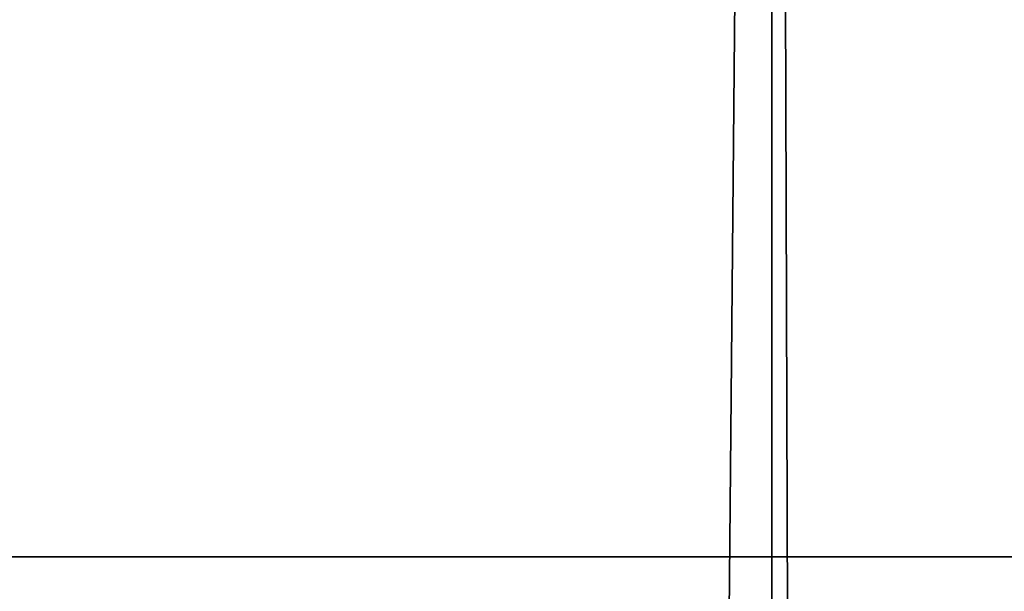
# Model space of a CAD drawing. Header units: inches. Extents: x -18 to 9, y -8 to 165.
# Tile 14 of 21: x -13.33 to -11.57, y 156.22 to 157.24. Entities that reach past the tile are written whole.
import ezdxf

# ---------------------------------------------------------------- set-up
doc = ezdxf.new("R2010")
doc.units = ezdxf.units.IN
doc.layers.get('0').update_dxf_attribs({"true_color": 0xc2ced6})

msp = doc.modelspace()

# ---------------------------------------------------------------- linework, layer by layer
for points in [[(-11.9898, 164.5602), (-13.4982, 164.5602), (-13.4982, -2.2076), (-11.9898, 164.5602)], [(-13.4982, -2.2076), (-11.9898, -2.2076), (-11.9898, 164.5602), (-13.4982, -2.2076)], [(-13.4982, 164.5602), (-11.9898, 164.5602), (-11.9898, -2.2076), (-13.4982, 164.5602)], [(-11.4252, 164.5602), (-11.9898, 164.5602), (-11.9898, -2.2076), (-11.4252, 164.5602)], [(-11.9898, 164.5602), (-11.4252, 164.5602), (-11.4252, -2.2076), (-11.9898, 164.5602)], [(-11.4252, -2.2076), (-11.9898, -2.2076), (-11.9898, 164.5602), (-11.4252, -2.2076)], [(-10.9774, 159.8266), (-10.9774, 156.2833), (-14.5207, 156.2833), (-10.9774, 159.8266)], [(-14.5207, 156.2833), (-10.9774, 156.2833), (-10.9774, 159.8266), (-14.5207, 156.2833)], [(-14.5207, 156.2833), (-14.5207, 156.2833), (-10.9774, 156.2833), (-14.5207, 156.2833)], [(-10.9774, 156.2833), (-10.9774, 156.2833), (-14.5207, 156.2833), (-10.9774, 156.2833)]]:
    msp.add_lwpolyline(points)

doc.saveas('drawing.dxf')
